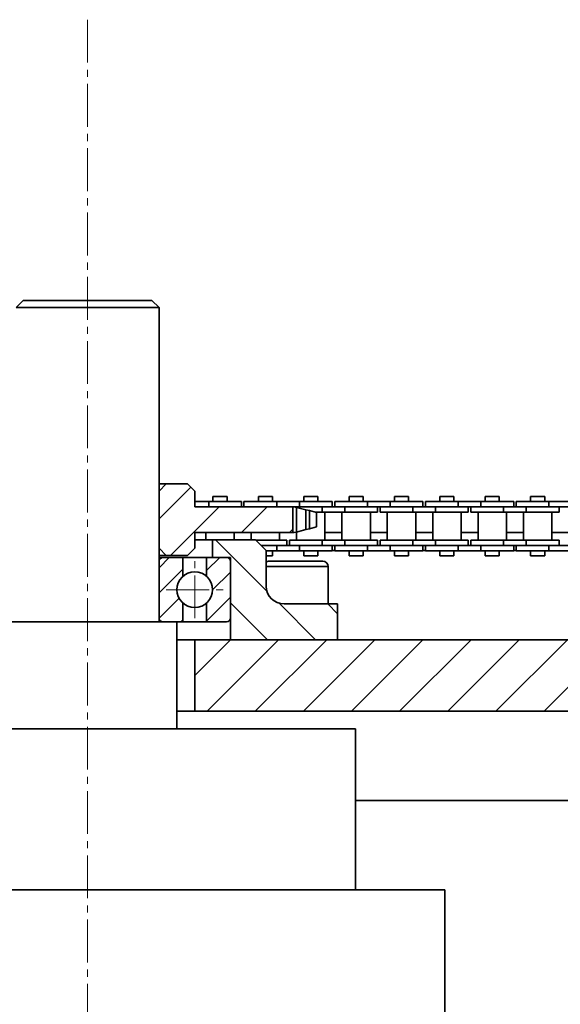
# Model space of a CAD drawing. Header units: millimetres. Extents: x 2945 to 26725, y -1082 to 16127.
# Tile 59 of 151: x 11116 to 11268, y 7625 to 7900. Entities that reach past the tile are written whole.
import ezdxf

# ---------------------------------------------------------------- set-up
doc = ezdxf.new("R2010")
doc.units = ezdxf.units.MM
doc.linetypes.add('点画线', pattern=[18, 12, -2, 2, -2])
for name, color, linetype, lineweight in [('中心线层', 1, '点画线', 18), ('几何体', 7, 'Continuous', 35), ('剖面线', 4, 'Continuous', 18), ('剖面线层', 4, 'Continuous', 18)]:
    doc.layers.add(name, color=color, linetype=linetype, lineweight=lineweight)
pattern_1 = [(45, (0, 0), (-6.735192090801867, 6.735192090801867), [])]
pattern_2 = [(45, (0, 0), (-3.535533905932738, 3.535533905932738), [])]

msp = doc.modelspace()

# ---------------------------------------------------------------- hatches: boundary and pattern name
at = {"layer": '剖面线'}
h = msp.add_hatch(dxfattribs=at)
h.set_pattern_fill('ANSI31', color=256, style=0, pattern_type=0)
h.set_pattern_definition(pattern_1)
h.paths.add_polyline_path([(11165.254401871, 7756.851522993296), (11165.254401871, 7752.458323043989), (11163.25440187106, 7750.458323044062), (11157.25440187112, 7750.458323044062), (11155.254401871, 7752.458323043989), (11155.254401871, 7768.458323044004), (11157.25440187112, 7770.458323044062), (11163.25440187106, 7770.458323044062), (11165.254401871, 7768.458323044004), (11165.254401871, 7764.065122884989), (11192.70812218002, 7764.065122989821), (11192.70812218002, 7756.851522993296)], flags=0)
h = msp.add_hatch(dxfattribs=at)
h.set_pattern_fill('ANSI31', color=256, style=0, pattern_type=0)
h.set_pattern_definition([(135.0000000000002, (0, 0), (-6.735192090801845, -6.735192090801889), [])])
edge = h.paths.add_edge_path(flags=0)
edge.add_line((11205.25440187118, 7736.851522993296), (11205.25440187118, 7726.851522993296))
edge.add_line((11205.25440187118, 7726.851522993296), (11175.25440187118, 7726.851522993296))
edge.add_line((11175.25440187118, 7726.851522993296), (11175.25440187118, 7749.851522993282))
edge.add_line((11175.25440187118, 7749.851522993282), (11170.25440187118, 7749.851522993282))
edge.add_line((11170.25440187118, 7749.851522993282), (11170.25440187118, 7754.851522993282))
edge.add_line((11170.25440187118, 7754.851522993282), (11182.25440187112, 7754.851522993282))
edge.add_line((11182.25440187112, 7754.851522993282), (11185.25440187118, 7751.851522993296))
edge.add_line((11185.25440187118, 7751.851522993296), (11185.25440187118, 7741.851522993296))
edge.add_arc((11190.25440187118, 7741.851522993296), 5, 180, 270)
edge.add_line((11190.25440187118, 7736.851522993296), (11205.25440187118, 7736.851522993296))
h = msp.add_hatch(dxfattribs=at)
h.set_pattern_fill('ANSI31', color=256, style=0, pattern_type=0)
h.set_pattern_definition(pattern_1)
h.paths.add_polyline_path([(11165.254401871, 7706.851522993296), (11395.254401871, 7706.851522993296), (11395.254401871, 7726.851522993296), (11165.254401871, 7726.851522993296)], flags=0)
at = {"layer": '剖面线层'}
h = msp.add_hatch(dxfattribs=at)
h.set_pattern_fill('无图案', color=256, style=0, pattern_type=0)
h.set_pattern_definition(pattern_2)
edge = h.paths.add_edge_path(flags=0)
edge.add_line((11155.25470443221, 7732.951520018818), (11155.25470443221, 7748.751519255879))
edge.add_line((11155.25470443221, 7748.751519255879), (11155.25470443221, 7749.851522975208))
edge.add_line((11155.25470443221, 7749.851522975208), (11156.35429091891, 7749.851522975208))
edge.add_arc((11156.3534178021, 7748.75280919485), 1.098714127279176, 89.95446867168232, 180.0672677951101)
edge.add_line((11155.25470443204, 7748.751519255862), (11155.25470443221, 7749.851522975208))
edge.add_line((11155.25470443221, 7749.851522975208), (11156.35429091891, 7749.851522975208))
edge.add_line((11156.35429091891, 7749.851522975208), (11161.92088790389, 7749.851522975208))
edge.add_line((11161.92088790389, 7749.851522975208), (11161.92088790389, 7744.565080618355))
edge.add_arc((11165.25431652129, 7740.851489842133), 4.990240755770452, 131.9120853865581, 180.0000000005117)
edge.add_arc((11165.25431653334, 7740.851489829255), 4.990240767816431, 179.9999998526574, 228.0879151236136)
edge.add_line((11161.92088794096, 7737.137899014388), (11161.92088790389, 7731.851516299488))
edge.add_line((11161.92088790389, 7731.851516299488), (11160.25481887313, 7731.851516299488))
edge.add_line((11160.25481887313, 7731.851516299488), (11156.35429091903, 7731.851516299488))
edge.add_arc((11156.35331633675, 7732.950128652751), 1.098612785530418, 179.9274362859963, 270.0508272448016)
h = msp.add_hatch(dxfattribs=at)
h.set_pattern_fill('无图案', color=256, style=0, pattern_type=0)
h.set_pattern_definition(pattern_2)
edge = h.paths.add_edge_path(flags=0)
edge.add_line((11175.2539286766, 7732.951520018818), (11175.2539286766, 7748.751519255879))
edge.add_line((11175.2539286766, 7748.751519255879), (11175.2539286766, 7749.851522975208))
edge.add_line((11175.2539286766, 7749.851522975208), (11174.15434218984, 7749.851522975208))
edge.add_arc((11174.15521530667, 7748.752809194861), 1.098714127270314, 359.9327322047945, 450.0455313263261)
edge.add_line((11175.25392867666, 7748.751519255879), (11175.2539286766, 7749.851522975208))
edge.add_line((11175.2539286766, 7749.851522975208), (11174.15434218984, 7749.851522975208))
edge.add_line((11174.15434218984, 7749.851522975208), (11168.58774520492, 7749.851522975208))
edge.add_line((11168.58774520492, 7749.851522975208), (11168.58774520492, 7744.565080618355))
edge.add_arc((11165.25431658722, 7740.851489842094), 4.990240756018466, 359.9999999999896, 408.0879146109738)
edge.add_arc((11165.25431657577, 7740.851489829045), 4.990240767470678, 311.9120847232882, 360.0000000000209)
edge.add_line((11168.58774516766, 7737.137899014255), (11168.58774520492, 7731.851516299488))
edge.add_line((11168.58774520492, 7731.851516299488), (11170.25381423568, 7731.851516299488))
edge.add_line((11170.25381423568, 7731.851516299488), (11174.15434218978, 7731.851516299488))
edge.add_arc((11174.15531677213, 7732.950128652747), 1.098612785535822, 269.9491727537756, 360.0725637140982)

# ---------------------------------------------------------------- linework, layer by layer
at = {"layer": '中心线层'}
for p, q in [((11135.254401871, 7900.461099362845), (11135.254401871, 5098.610087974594)), ((11165.2543165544, 7732.861249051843), (11165.2543165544, 7748.841730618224)), ((11157.26407577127, 7740.851489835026), (11173.2445573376, 7740.851489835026))]:
    msp.add_line(p, q, dxfattribs=at)
at = {"layer": '几何体'}
for p, q in [((11117.25440187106, 7821.851522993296), (11115.25440187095, 7819.851522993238)), ((11117.25440187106, 7821.851522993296), (11129.41598183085, 7821.851522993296)), ((11129.41598183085, 7821.851522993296), (11153.254401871, 7821.851522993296)), ((11155.25440187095, 7819.851522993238), (11153.254401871, 7821.851522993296)), ((11128.76726849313, 7819.851522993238), (11115.25440187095, 7819.851522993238)), ((11155.25440187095, 7819.851522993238), (11128.76726849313, 7819.851522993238)), ((11155.25440187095, 7731.851522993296), (11155.25440187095, 7819.851522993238)), ((11157.25440187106, 7770.458323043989), (11155.254401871, 7768.458323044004)), ((11155.25440187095, 7770.458323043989), (11157.25440187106, 7770.458323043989)), ((11163.254401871, 7770.458323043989), (11157.25440187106, 7770.458323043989)), ((11165.254401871, 7768.458323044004), (11163.254401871, 7770.458323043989)), ((11155.254401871, 7768.458323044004), (11155.254401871, 7752.458323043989)), ((11165.254401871, 7768.458323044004), (11165.254401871, 7764.065122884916)), ((11170.36059762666, 7766.940122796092), (11170.36059762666, 7765.565122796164)), ((11174.32059762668, 7766.940122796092), (11170.3605976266, 7766.940122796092)), ((11174.32059762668, 7765.565122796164), (11174.32059762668, 7766.940122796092)), ((11183.06059870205, 7766.940122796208), (11183.06059870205, 7765.565122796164)), ((11187.02059870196, 7766.940122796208), (11183.06059870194, 7766.940122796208)), ((11187.02059870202, 7765.565122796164), (11187.02059870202, 7766.940122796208)), ((11195.76059870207, 7766.940122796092), (11195.76059870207, 7765.565122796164)), ((11199.72059870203, 7766.940122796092), (11195.76059870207, 7766.940122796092)), ((11199.72059870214, 7765.565122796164), (11199.72059870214, 7766.940122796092)), ((11208.46059977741, 7766.940122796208), (11208.46059977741, 7765.565122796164)), ((11212.42059977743, 7766.940122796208), (11208.46059977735, 7766.940122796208)), ((11212.42059977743, 7765.565122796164), (11212.42059977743, 7766.940122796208)), ((11221.16059977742, 7766.940122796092), (11221.16059977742, 7765.565122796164)), ((11225.12059977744, 7766.940122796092), (11221.16059977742, 7766.940122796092)), ((11225.12059977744, 7765.565122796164), (11225.12059977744, 7766.940122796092)), ((11233.86060085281, 7766.940122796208), (11233.86060085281, 7765.565122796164)), ((11237.82060085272, 7766.940122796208), (11233.8606008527, 7766.940122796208)), ((11237.82060085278, 7765.565122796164), (11237.82060085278, 7766.940122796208)), ((11246.56060085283, 7766.940122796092), (11246.56060085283, 7765.565122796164)), ((11250.52060085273, 7766.940122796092), (11246.56060085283, 7766.940122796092)), ((11250.52060085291, 7765.565122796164), (11250.52060085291, 7766.940122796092)), ((11259.26060192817, 7766.940122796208), (11259.26060192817, 7765.565122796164)), ((11263.22060192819, 7766.940122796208), (11259.26060192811, 7766.940122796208)), ((11263.22060192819, 7765.565122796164), (11263.22060192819, 7766.940122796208)), ((11169.16559762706, 7765.565122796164), (11165.254401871, 7765.565122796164)), ((11165.254401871, 7764.065122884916), (11192.70812218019, 7764.065122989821)), ((11169.16559762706, 7765.565122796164), (11169.16559762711, 7764.065122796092)), ((11178.34059762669, 7765.565122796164), (11169.16559762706, 7765.565122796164)), ((11178.34059762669, 7764.065122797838), (11178.34059762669, 7765.565122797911)), ((11179.04059870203, 7765.565122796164), (11179.04059870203, 7764.065122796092)), ((11188.21559870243, 7765.565122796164), (11179.04059870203, 7765.565122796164)), ((11188.21559870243, 7765.565122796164), (11188.21559870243, 7764.065122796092)), ((11194.56559870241, 7765.565122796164), (11188.21559870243, 7765.565122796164)), ((11192.70812218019, 7756.851522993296), (11192.70812218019, 7764.065122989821)), ((11193.12826587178, 7764.065122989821), (11192.70812218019, 7764.065122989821)), ((11193.73896771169, 7763.910699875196), (11193.12826587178, 7764.065122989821)), ((11200.91563868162, 7764.065122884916), (11193.12826587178, 7764.065122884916)), ((11194.56559870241, 7764.065122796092), (11193.12826587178, 7764.065122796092)), ((11194.56559870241, 7765.565122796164), (11194.56559870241, 7764.065122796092)), ((11203.74059870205, 7765.565122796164), (11194.56559870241, 7765.565122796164)), ((11200.91563868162, 7764.065122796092), (11194.56559870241, 7764.065122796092)), ((11200.91563868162, 7764.065122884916), (11200.91563868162, 7762.565122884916)), ((11207.26563868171, 7764.065122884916), (11200.91563868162, 7764.065122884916)), ((11203.74059870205, 7764.065122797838), (11203.74059870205, 7765.565122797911)), ((11204.44059977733, 7765.565122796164), (11204.44059977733, 7764.065122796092)), ((11213.61559977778, 7765.565122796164), (11204.44059977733, 7765.565122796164)), ((11207.26563868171, 7764.065122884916), (11207.26563868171, 7762.565122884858)), ((11213.61559977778, 7764.0651228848), (11207.26563868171, 7764.065122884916)), ((11213.61559977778, 7764.065122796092), (11207.26563868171, 7764.065122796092)), ((11213.61559977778, 7765.565122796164), (11213.61559977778, 7764.065122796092)), ((11219.96559977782, 7765.565122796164), (11213.61559977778, 7765.565122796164)), ((11219.96559977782, 7764.065122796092), (11213.61559977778, 7764.065122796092)), ((11216.44063868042, 7762.565122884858), (11216.44063868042, 7764.065122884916)), ((11217.1406397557, 7764.065122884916), (11217.1406397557, 7762.565122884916)), ((11219.96559977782, 7765.565122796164), (11219.96559977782, 7764.065122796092)), ((11229.14059977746, 7765.565122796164), (11219.96559977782, 7765.565122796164)), ((11226.31563975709, 7764.065122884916), (11219.96559977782, 7764.065122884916)), ((11226.31563975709, 7764.065122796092), (11219.96559977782, 7764.065122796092)), ((11226.31563975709, 7764.065122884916), (11226.31563975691, 7762.565122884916)), ((11232.66563975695, 7764.065122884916), (11226.31563975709, 7764.065122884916)), ((11229.14059977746, 7764.065122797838), (11229.14059977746, 7765.565122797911)), ((11229.8406008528, 7765.565122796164), (11229.8406008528, 7764.065122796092)), ((11239.01560085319, 7765.565122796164), (11229.8406008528, 7765.565122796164)), ((11232.66563975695, 7764.065122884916), (11232.66563975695, 7762.565122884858)), ((11239.01560085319, 7764.0651228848), (11232.66563975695, 7764.065122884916)), ((11239.01560085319, 7764.065122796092), (11232.66563975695, 7764.065122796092)), ((11239.01560085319, 7765.565122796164), (11239.01560085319, 7764.065122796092)), ((11245.36560085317, 7765.565122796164), (11239.01560085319, 7765.565122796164)), ((11245.36560085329, 7764.065122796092), (11239.01560085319, 7764.065122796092)), ((11241.84063975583, 7762.565122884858), (11241.84063975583, 7764.065122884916)), ((11242.54064083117, 7764.065122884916), (11242.54064083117, 7762.565122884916)), ((11245.36560085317, 7765.565122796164), (11245.36560085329, 7764.065122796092)), ((11254.54060085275, 7765.565122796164), (11245.36560085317, 7765.565122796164)), ((11251.71564083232, 7764.065122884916), (11245.36560085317, 7764.065122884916)), ((11251.71564083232, 7764.065122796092), (11245.36560085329, 7764.065122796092)), ((11251.71564083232, 7764.065122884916), (11251.71564083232, 7762.565122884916)), ((11258.0656408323, 7764.065122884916), (11251.71564083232, 7764.065122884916)), ((11254.54060085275, 7764.065122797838), (11254.54060085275, 7765.565122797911)), ((11255.24060192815, 7765.565122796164), (11255.24060192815, 7764.065122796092)), ((11264.41560192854, 7765.565122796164), (11255.24060192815, 7765.565122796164)), ((11258.0656408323, 7764.065122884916), (11258.0656408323, 7762.565122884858)), ((11264.41560192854, 7764.0651228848), (11258.0656408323, 7764.065122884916)), ((11264.41560192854, 7764.065122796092), (11258.0656408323, 7764.065122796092)), ((11264.41560192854, 7765.565122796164), (11264.41560192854, 7764.065122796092)), ((11270.76560192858, 7765.565122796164), (11264.41560192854, 7765.565122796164)), ((11270.76560192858, 7764.065122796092), (11264.41560192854, 7764.065122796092)), ((11267.24064083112, 7762.565122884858), (11267.24064083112, 7764.065122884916)), ((11193.73896771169, 7763.910699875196), (11193.73896771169, 7757.005946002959)), ((11196.33399018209, 7763.252917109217), (11193.73896771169, 7763.910699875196)), ((11196.33399018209, 7763.252917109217), (11196.33399018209, 7757.663728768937)), ((11197.37311660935, 7762.99015185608), (11196.33399018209, 7763.252917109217)), ((11197.37311660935, 7762.99015185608), (11197.37311660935, 7757.926494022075)), ((11199.36980930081, 7762.477622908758), (11197.37311660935, 7762.99015185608)), ((11200.91563868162, 7762.565122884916), (11199.04834747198, 7762.565122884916)), ((11199.36980930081, 7758.439022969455), (11199.36980930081, 7762.477622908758)), ((11207.26563868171, 7762.565122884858), (11200.91563868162, 7762.565122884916)), ((11201.71563868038, 7754.71512288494), (11201.71563868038, 7762.565122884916)), ((11206.46563868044, 7762.565122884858), (11206.46563868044, 7754.715122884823)), ((11216.44063868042, 7762.565122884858), (11207.26563868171, 7762.565122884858)), ((11214.4156386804, 7754.715122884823), (11214.4156386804, 7762.565122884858)), ((11226.31563975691, 7762.565122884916), (11217.1406397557, 7762.565122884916)), ((11219.16563975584, 7762.565122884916), (11219.16563975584, 7754.71512288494)), ((11232.66563975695, 7762.565122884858), (11226.31563975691, 7762.565122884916)), ((11227.11563975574, 7754.71512288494), (11227.11563975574, 7762.565122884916)), ((11231.86563975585, 7762.565122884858), (11231.86563975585, 7754.715122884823)), ((11241.84063975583, 7762.565122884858), (11232.66563975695, 7762.565122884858)), ((11239.81563975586, 7754.715122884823), (11239.81563975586, 7762.565122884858)), ((11251.71564083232, 7762.565122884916), (11242.54064083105, 7762.565122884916)), ((11244.56564083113, 7762.565122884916), (11244.56564083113, 7754.71512288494)), ((11258.0656408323, 7762.565122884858), (11251.71564083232, 7762.565122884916)), ((11252.51564083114, 7754.71512288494), (11252.51564083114, 7762.565122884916)), ((11257.26564083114, 7762.565122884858), (11257.26564083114, 7754.715122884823)), ((11267.24064083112, 7762.565122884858), (11258.0656408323, 7762.565122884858)), ((11265.21564083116, 7754.715122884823), (11265.21564083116, 7762.565122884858)), ((11197.37311660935, 7757.926494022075), (11199.36980930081, 7758.439022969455)), ((11165.254401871, 7756.851522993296), (11165.254401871, 7752.458323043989)), ((11192.70812218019, 7756.851522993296), (11165.254401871, 7756.851522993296)), ((11168.36563760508, 7756.851522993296), (11168.36563760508, 7754.851522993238)), ((11176.31563760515, 7754.851522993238), (11176.31563760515, 7756.851522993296)), ((11181.06563760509, 7756.851522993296), (11181.06563760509, 7754.851522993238)), ((11189.0156376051, 7754.715122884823), (11189.0156376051, 7756.851522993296)), ((11193.12826628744, 7756.851523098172), (11193.73896771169, 7757.005946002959)), ((11193.73896771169, 7757.005946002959), (11196.33399018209, 7757.663728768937)), ((11193.76563868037, 7757.012706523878), (11193.76563868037, 7754.71512288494)), ((11196.33399018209, 7757.663728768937), (11197.37311660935, 7757.926494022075)), ((11201.71563868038, 7756.851522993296), (11206.46563868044, 7756.851522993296)), ((11214.4156386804, 7756.851522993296), (11219.16563975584, 7756.851522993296)), ((11227.11563975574, 7756.851522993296), (11231.86563975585, 7756.851522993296)), ((11239.81563975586, 7756.851522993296), (11244.56564083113, 7756.851522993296)), ((11252.51564083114, 7756.851522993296), (11257.26564083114, 7756.851522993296)), ((11265.21564083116, 7756.851522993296), (11269.9656419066, 7756.851522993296)), ((11170.25440187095, 7754.851522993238), (11165.254401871, 7754.851522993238)), ((11170.25440187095, 7754.851522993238), (11170.25440187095, 7749.851522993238)), ((11182.25440187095, 7754.851522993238), (11170.25440187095, 7754.851522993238)), ((11185.25440187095, 7751.851522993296), (11182.25440187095, 7754.851522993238)), ((11191.04063760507, 7754.715122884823), (11182.3908019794, 7754.715122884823)), ((11188.21559870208, 7753.215122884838), (11183.89080197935, 7753.215122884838)), ((11188.21559870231, 7753.215122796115), (11183.89080206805, 7753.215122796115)), ((11188.21559870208, 7751.715122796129), (11188.21559870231, 7753.215122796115)), ((11194.56559870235, 7753.215122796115), (11188.21559870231, 7753.215122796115)), ((11191.04063760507, 7753.215122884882), (11191.04063760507, 7754.71512288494)), ((11191.74063868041, 7754.71512288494), (11191.74063868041, 7753.215122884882)), ((11200.91563868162, 7754.71512288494), (11191.74063868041, 7754.71512288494)), ((11200.91563868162, 7753.215122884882), (11194.56559870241, 7753.215122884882)), ((11194.56559870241, 7751.715122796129), (11194.56559870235, 7753.215122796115)), ((11200.91563868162, 7753.215122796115), (11194.56559870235, 7753.215122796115)), ((11200.91563868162, 7753.215122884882), (11200.91563868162, 7754.71512288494)), ((11207.26563868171, 7754.71512288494), (11200.91563868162, 7754.71512288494)), ((11207.26563868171, 7753.215122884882), (11200.91563868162, 7753.215122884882)), ((11203.74059870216, 7751.715122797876), (11203.74059870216, 7753.215122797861)), ((11204.44059977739, 7753.215122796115), (11204.44059977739, 7751.715122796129)), ((11207.26563868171, 7753.215122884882), (11207.26563868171, 7754.71512288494)), ((11216.44063868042, 7754.715122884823), (11207.26563868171, 7754.71512288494)), ((11213.61559977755, 7753.215122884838), (11207.26563868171, 7753.215122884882)), ((11213.61559977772, 7753.215122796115), (11207.26563868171, 7753.215122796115)), ((11213.61559977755, 7751.715122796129), (11213.61559977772, 7753.215122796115)), ((11219.96559977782, 7753.215122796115), (11213.61559977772, 7753.215122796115)), ((11216.44063868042, 7753.215122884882), (11216.44063868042, 7754.71512288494)), ((11217.14063975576, 7754.71512288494), (11217.14063975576, 7753.215122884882)), ((11226.31563975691, 7754.71512288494), (11217.14063975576, 7754.71512288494)), ((11226.31563975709, 7753.215122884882), (11219.96559977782, 7753.215122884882)), ((11219.96559977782, 7751.715122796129), (11219.96559977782, 7753.215122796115)), ((11226.31563975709, 7753.215122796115), (11219.96559977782, 7753.215122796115)), ((11226.31563975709, 7753.215122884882), (11226.31563975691, 7754.71512288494)), ((11232.66563975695, 7754.71512288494), (11226.31563975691, 7754.71512288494)), ((11232.665639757, 7753.215122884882), (11226.31563975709, 7753.215122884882)), ((11229.14059977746, 7751.715122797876), (11229.14059977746, 7753.215122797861)), ((11229.8406008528, 7753.215122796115), (11229.8406008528, 7751.715122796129)), ((11232.665639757, 7753.215122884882), (11232.66563975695, 7754.71512288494)), ((11241.84063975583, 7754.715122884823), (11232.66563975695, 7754.71512288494)), ((11239.01560085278, 7753.215122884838), (11232.665639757, 7753.215122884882)), ((11239.01560085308, 7753.215122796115), (11232.665639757, 7753.215122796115)), ((11239.01560085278, 7751.715122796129), (11239.01560085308, 7753.215122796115)), ((11245.36560085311, 7753.215122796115), (11239.01560085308, 7753.215122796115)), ((11241.84063975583, 7753.215122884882), (11241.84063975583, 7754.71512288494)), ((11242.54064083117, 7754.71512288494), (11242.54064083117, 7753.215122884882)), ((11251.71564083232, 7754.71512288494), (11242.54064083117, 7754.71512288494)), ((11251.71564083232, 7753.215122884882), (11245.36560085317, 7753.215122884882)), ((11245.36560085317, 7751.715122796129), (11245.36560085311, 7753.215122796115)), ((11251.71564083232, 7753.215122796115), (11245.36560085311, 7753.215122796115)), ((11251.71564083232, 7753.215122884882), (11251.71564083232, 7754.71512288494)), ((11258.0656408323, 7754.71512288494), (11251.71564083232, 7754.71512288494)), ((11258.0656408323, 7753.215122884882), (11251.71564083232, 7753.215122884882)), ((11254.54060085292, 7751.715122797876), (11254.54060085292, 7753.215122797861)), ((11255.24060192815, 7753.215122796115), (11255.24060192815, 7751.715122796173)), ((11258.0656408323, 7753.215122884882), (11258.0656408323, 7754.71512288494)), ((11267.24064083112, 7754.715122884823), (11258.0656408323, 7754.71512288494)), ((11264.41560192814, 7753.215122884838), (11258.0656408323, 7753.215122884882)), ((11264.41560192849, 7753.215122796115), (11258.0656408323, 7753.215122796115)), ((11264.41560192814, 7751.715122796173), (11264.41560192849, 7753.215122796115)), ((11270.76560192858, 7753.215122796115), (11264.41560192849, 7753.215122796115)), ((11267.24064083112, 7753.215122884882), (11267.24064083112, 7754.71512288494)), ((11155.254401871, 7752.458323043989), (11157.25440187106, 7750.458323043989)), ((11157.25440187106, 7750.458323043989), (11155.25440187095, 7750.458323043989)), ((11163.254401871, 7750.458323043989), (11157.25440187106, 7750.458323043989)), ((11163.254401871, 7750.458323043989), (11165.254401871, 7752.458323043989)), ((11185.25440187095, 7751.851522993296), (11185.25440187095, 7741.851522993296)), ((11188.21559870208, 7751.715122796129), (11185.25440187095, 7751.715122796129)), ((11187.02059870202, 7750.340122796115), (11185.25440187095, 7750.340122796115)), ((11187.02059870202, 7750.340122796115), (11187.02059870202, 7751.715122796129)), ((11194.56559870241, 7751.715122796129), (11188.21559870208, 7751.715122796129)), ((11203.74059870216, 7751.715122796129), (11194.56559870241, 7751.715122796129)), ((11195.76059870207, 7751.715122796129), (11195.76059870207, 7750.340122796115)), ((11199.72059870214, 7750.340122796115), (11195.76059870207, 7750.340122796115)), ((11199.72059870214, 7750.340122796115), (11199.72059870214, 7751.715122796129)), ((11204.44059977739, 7751.851522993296), (11203.74059870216, 7751.851522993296)), ((11213.61559977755, 7751.715122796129), (11204.44059977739, 7751.715122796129)), ((11208.46059977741, 7751.715122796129), (11208.46059977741, 7750.340122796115)), ((11212.42059977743, 7750.340122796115), (11208.46059977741, 7750.340122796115)), ((11212.42059977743, 7750.340122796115), (11212.42059977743, 7751.715122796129)), ((11219.96559977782, 7751.715122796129), (11213.61559977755, 7751.715122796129)), ((11229.14059977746, 7751.715122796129), (11219.96559977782, 7751.715122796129)), ((11221.16059977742, 7751.715122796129), (11221.16059977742, 7750.340122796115)), ((11225.12059977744, 7750.340122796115), (11221.16059977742, 7750.340122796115)), ((11225.12059977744, 7750.340122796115), (11225.12059977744, 7751.715122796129)), ((11229.8406008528, 7751.851522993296), (11229.14059977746, 7751.851522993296)), ((11239.01560085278, 7751.715122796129), (11229.8406008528, 7751.715122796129)), ((11233.86060085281, 7751.715122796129), (11233.86060085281, 7750.340122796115)), ((11237.82060085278, 7750.340122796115), (11233.86060085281, 7750.340122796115)), ((11237.82060085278, 7750.340122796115), (11237.82060085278, 7751.715122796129)), ((11245.36560085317, 7751.715122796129), (11239.01560085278, 7751.715122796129)), ((11254.54060085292, 7751.715122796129), (11245.36560085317, 7751.715122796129)), ((11246.56060085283, 7751.715122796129), (11246.56060085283, 7750.340122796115)), ((11250.52060085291, 7750.340122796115), (11246.56060085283, 7750.340122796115)), ((11250.52060085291, 7750.340122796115), (11250.52060085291, 7751.715122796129)), ((11255.24060192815, 7751.851522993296), (11254.54060085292, 7751.851522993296)), ((11264.41560192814, 7751.715122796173), (11255.24060192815, 7751.715122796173)), ((11259.26060192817, 7751.715122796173), (11259.26060192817, 7750.340122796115)), ((11263.22060192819, 7750.340122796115), (11259.26060192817, 7750.340122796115)), ((11263.22060192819, 7750.340122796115), (11263.22060192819, 7751.715122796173)), ((11270.76560192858, 7751.715122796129), (11264.41560192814, 7751.715122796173)), ((11155.25440187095, 7749.851522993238), (11156.35440187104, 7749.851522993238)), ((11155.254401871, 7732.951522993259), (11155.254401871, 7748.751522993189)), ((11156.35440187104, 7749.851522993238), (11161.92106853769, 7749.851522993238)), ((11161.92088790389, 7744.565080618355), (11161.92088790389, 7749.851522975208)), ((11168.58773520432, 7749.851522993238), (11161.92106853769, 7749.851522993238)), ((11168.58773520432, 7749.851522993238), (11174.15440187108, 7749.851522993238)), ((11168.58802504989, 7749.851522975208), (11168.58802504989, 7744.56482940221)), ((11175.25440187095, 7749.851522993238), (11170.25440187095, 7749.851522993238)), ((11175.25440187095, 7749.851522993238), (11175.25440187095, 7726.851522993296)), ((11175.254401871, 7748.751522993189), (11175.254401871, 7732.951522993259)), ((11186.09071131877, 7748.851522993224), (11197.83266168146, 7748.851522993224)), ((11197.83266168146, 7748.851522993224), (11201.09071131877, 7748.851522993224)), ((11198.68105175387, 7747.351522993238), (11185.25440187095, 7747.351522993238)), ((11202.59071131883, 7747.351522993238), (11198.68105175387, 7747.351522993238)), ((11202.59071131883, 7736.851522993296), (11202.59071131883, 7747.351522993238)), ((11161.92088790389, 7731.851516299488), (11161.92088790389, 7737.181159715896)), ((11168.58802504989, 7737.138150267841), (11168.58802504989, 7731.851516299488)), ((11190.25440187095, 7736.851522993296), (11205.25440187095, 7736.851522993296)), ((11205.25440187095, 7726.851522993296), (11205.25440187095, 7736.851522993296)), ((11110.25440187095, 7731.851522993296), (11127.14548514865, 7731.851522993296)), ((11127.14548514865, 7731.851522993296), (11160.25440187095, 7731.851522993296)), ((11160.25440187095, 7701.851522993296), (11160.25440187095, 7731.851522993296)), ((11161.92106853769, 7731.851522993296), (11160.25440187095, 7731.851522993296)), ((11168.58773520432, 7731.851522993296), (11161.92106853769, 7731.851522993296)), ((11174.15440187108, 7731.851522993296), (11168.58773520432, 7731.851522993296)), ((11160.25440187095, 7726.851522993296), (11165.254401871, 7726.851522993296)), ((11165.254401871, 7706.851522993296), (11165.254401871, 7726.851522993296)), ((11165.254401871, 7726.851522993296), (11395.254401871, 7726.851522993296)), ((11205.25440187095, 7726.851522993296), (11175.25440187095, 7726.851522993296)), ((11160.25440187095, 7706.851522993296), (11165.254401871, 7706.851522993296)), ((11165.254401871, 7706.851522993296), (11395.254401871, 7706.851522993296)), ((11110.92765170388, 7701.851522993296), (11210.254401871, 7701.851522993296)), ((11210.254401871, 7656.851522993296), (11210.254401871, 7701.851522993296)), ((11350.254401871, 7681.851522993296), (11210.254401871, 7681.851522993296)), ((11235.254401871, 7656.851522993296), (11035.254401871, 7656.851522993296)), ((11235.254401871, 5256.851522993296), (11235.254401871, 7656.851522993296))]:
    msp.add_line(p, q, dxfattribs=at)
msp.add_lwpolyline([(11192.70812218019, 7756.851522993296), (11192.75580380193, 7756.851522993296), (11192.80491142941, 7756.851522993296), (11192.85542372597, 7756.851522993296), (11192.90731874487, 7756.851522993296), (11192.9605739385, 7756.851522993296), (11193.0151661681, 7756.851522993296), (11193.07107171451, 7756.851522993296), (11193.12826628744, 7756.851523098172)], dxfattribs=at)
msp.add_circle((11165.2543165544, 7740.851489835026), 4.990240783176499, dxfattribs=at)
for centre, radius, start, end in [((11156.35440187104, 7748.751522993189), 1.100000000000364, 90, 180), ((11174.15440187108, 7748.751522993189), 1.100000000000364, 4.737291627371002e-11, 89.99999999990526), ((11186.09071131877, 7747.351522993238), 1.5, 90.00000000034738, 123.8858170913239), ((11201.09071131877, 7747.351522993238), 1.5, 0, 90), ((11190.25440187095, 7741.851522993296), 5, 180, 270), ((11156.35440187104, 7732.951522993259), 1.100000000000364, 179.9999999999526, 270.0000000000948), ((11174.15440187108, 7732.951522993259), 1.100000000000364, 270, 0)]:
    msp.add_arc(centre, radius, start, end, dxfattribs=at)

doc.saveas('drawing.dxf')
